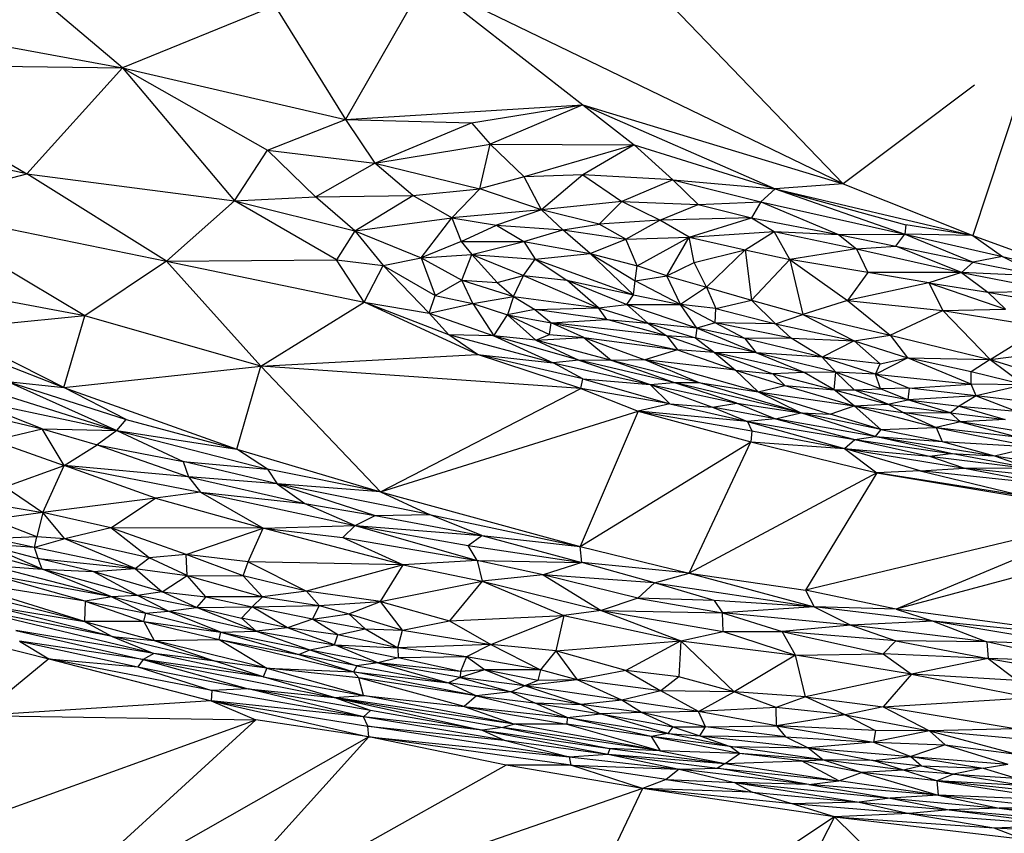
# Paper-space layout '_Dimétrica' of a CAD drawing. Header units: millimetres. Extents: x -87 to 521, y -257 to -44.
# Tile 6 of 20: x 100 to 184, y -222 to -153. Entities that reach past the tile are written whole.
import ezdxf

# ---------------------------------------------------------------- set-up
doc = ezdxf.new("R2010")
doc.units = ezdxf.units.MM

psp = doc.layouts.new('_Dimétrica')

# ---------------------------------------------------------------- linework, layer by layer
at = {"color": 7, "linetype": 'Continuous', "lineweight": 25}
for p, q in [((148.046, -143.623), (170.405, -166.891)), ((67.52, -149.375), (108.821, -156.971)), ((134.643, -149.571), (127.868, -161.373)), ((134.643, -149.571), (148.146, -160.138)), ((170.405, -166.891), (134.643, -149.571)), ((108.821, -156.971), (101.269, -150.562)), ((121.845, -151.664), (108.821, -156.971)), ((121.845, -151.664), (127.868, -161.373)), ((84.559, -156.619), (100.657, -166.018)), ((84.559, -156.619), (108.821, -156.971)), ((108.821, -156.971), (100.657, -166.018)), ((108.821, -156.971), (118.391, -168.337)), ((108.821, -156.971), (121.203, -163.996)), ((108.821, -156.971), (127.868, -161.373)), ((100.657, -166.018), (65.825, -158.469)), ((181.623, -158.448), (170.405, -166.891)), ((185.317, -159.663), (181.481, -171.284)), ((127.868, -161.373), (148.146, -160.138)), ((138.657, -161.673), (148.146, -160.138)), ((148.146, -160.138), (140.229, -163.479)), ((148.146, -160.138), (164.593, -167.321)), ((148.146, -160.138), (170.405, -166.891)), ((148.146, -160.138), (152.526, -163.535)), ((121.203, -163.996), (127.868, -161.373)), ((127.868, -161.373), (130.394, -165.121)), ((127.868, -161.373), (138.657, -161.673)), ((130.394, -165.121), (138.657, -161.673)), ((138.657, -161.673), (140.229, -163.479)), ((118.391, -168.337), (121.203, -163.996)), ((121.203, -163.996), (125.316, -167.996)), ((121.203, -163.996), (130.394, -165.121)), ((130.394, -165.121), (140.229, -163.479)), ((139.354, -167.32), (140.229, -163.479)), ((143.152, -166.29), (140.229, -163.479)), ((140.229, -163.479), (152.526, -163.535)), ((152.526, -163.535), (143.152, -166.29)), ((152.526, -163.535), (148.153, -166.109)), ((152.526, -163.535), (155.855, -166.543)), ((152.526, -163.535), (164.593, -167.321)), ((125.316, -167.996), (130.394, -165.121)), ((133.626, -167.883), (130.394, -165.121)), ((130.394, -165.121), (139.354, -167.32)), ((89.957, -168.833), (100.657, -166.018)), ((112.592, -173.5), (100.657, -166.018)), ((100.657, -166.018), (118.391, -168.337)), ((143.152, -166.29), (139.354, -167.32)), ((148.153, -166.109), (143.152, -166.29)), ((144.635, -169.099), (143.152, -166.29)), ((148.153, -166.109), (144.635, -169.099)), ((148.153, -166.109), (151.498, -168.387)), ((155.855, -166.543), (148.153, -166.109)), ((155.855, -166.543), (151.498, -168.387)), ((155.855, -166.543), (158.017, -168.656)), ((155.855, -166.543), (163.362, -168.432)), ((155.855, -166.543), (164.593, -167.321)), ((133.626, -167.883), (139.354, -167.32)), ((139.354, -167.32), (136.96, -169.8)), ((144.635, -169.099), (139.354, -167.32)), ((164.593, -167.321), (163.362, -168.432)), ((170.405, -166.891), (164.593, -167.321)), ((164.593, -167.321), (181.481, -171.284)), ((164.593, -167.321), (175.762, -170.383)), ((164.593, -167.321), (175.657, -171.189)), ((170.405, -166.891), (181.481, -171.284)), ((118.391, -168.337), (125.316, -167.996)), ((125.316, -167.996), (133.626, -167.883)), ((128.666, -170.895), (125.316, -167.996)), ((128.666, -170.895), (133.626, -167.883)), ((136.96, -169.8), (133.626, -167.883)), ((89.957, -168.833), (112.592, -173.5)), ((105.604, -178.167), (89.957, -168.833)), ((112.592, -173.5), (118.391, -168.337)), ((127.1, -173.39), (118.391, -168.337)), ((118.391, -168.337), (128.666, -170.895)), ((151.498, -168.387), (144.635, -169.099)), ((149.545, -170.32), (151.498, -168.387)), ((154.719, -169.995), (151.498, -168.387)), ((151.498, -168.387), (158.017, -168.656)), ((154.719, -169.995), (158.017, -168.656)), ((158.017, -168.656), (163.362, -168.432)), ((158.017, -168.656), (162.55, -169.8)), ((163.362, -168.432), (162.55, -169.8)), ((163.362, -168.432), (175.657, -171.189)), ((163.362, -168.432), (169.992, -171.225)), ((128.666, -170.895), (136.96, -169.8)), ((134.332, -173.207), (136.96, -169.8)), ((144.635, -169.099), (136.96, -169.8)), ((136.96, -169.8), (137.773, -171.817)), ((136.96, -169.8), (140.787, -170.419)), ((144.635, -169.099), (140.787, -170.419)), ((146.455, -170.825), (144.635, -169.099)), ((149.545, -170.32), (144.635, -169.099)), ((162.55, -169.8), (154.719, -169.995)), ((157.225, -171.432), (162.55, -169.8)), ((162.55, -169.8), (164.488, -170.968)), ((162.55, -169.8), (169.992, -171.225)), ((137.773, -171.817), (140.787, -170.419)), ((140.787, -170.419), (143.113, -171.799)), ((140.787, -170.419), (146.455, -170.825)), ((146.455, -170.825), (149.545, -170.32)), ((154.719, -169.995), (149.545, -170.32)), ((151.836, -171.612), (149.545, -170.32)), ((151.836, -171.612), (154.719, -169.995)), ((157.225, -171.432), (154.719, -169.995)), ((175.762, -170.383), (175.657, -171.189)), ((181.481, -171.284), (175.762, -170.383)), ((128.666, -170.895), (127.1, -173.39)), ((128.666, -170.895), (131.107, -173.854)), ((128.666, -170.895), (134.332, -173.207)), ((143.113, -171.799), (146.455, -170.825)), ((148.793, -172.842), (146.455, -170.825)), ((146.455, -170.825), (151.836, -171.612)), ((151.836, -171.612), (157.225, -171.432)), ((152.798, -173.897), (157.225, -171.432)), ((155.321, -174.737), (157.225, -171.432)), ((157.225, -171.432), (164.488, -170.968)), ((157.659, -173.596), (157.225, -171.432)), ((157.225, -171.432), (162.013, -172.533)), ((162.013, -172.533), (164.488, -170.968)), ((165.851, -173.362), (164.488, -170.968)), ((164.488, -170.968), (171.538, -172.441)), ((164.488, -170.968), (169.992, -171.225)), ((169.992, -171.225), (175.657, -171.189)), ((169.992, -171.225), (171.538, -172.441)), ((169.992, -171.225), (174.903, -172.198)), ((174.903, -172.198), (175.657, -171.189)), ((175.657, -171.189), (184, -173.096)), ((175.657, -171.189), (181.515, -173.572)), ((181.481, -171.284), (175.657, -171.189)), ((181.481, -171.284), (190.843, -174.713)), ((181.481, -171.284), (184, -173.096)), ((137.773, -171.817), (134.332, -173.207)), ((137.773, -171.817), (143.113, -171.799)), ((137.773, -171.817), (138.684, -172.918)), ((138.684, -172.918), (143.113, -171.799)), ((143.113, -171.799), (144.09, -173.319)), ((143.113, -171.799), (148.793, -172.842)), ((148.793, -172.842), (151.836, -171.612)), ((152.798, -173.897), (151.836, -171.612)), ((171.538, -172.441), (165.851, -173.362)), ((171.538, -172.441), (174.903, -172.198)), ((171.538, -172.441), (172.494, -174.454)), ((171.538, -172.441), (180.5, -174.459)), ((180.5, -174.459), (174.903, -172.198)), ((174.903, -172.198), (181.515, -173.572)), ((131.107, -173.854), (134.332, -173.207)), ((134.332, -173.207), (138.684, -172.918)), ((134.332, -173.207), (137.806, -175.11)), ((134.332, -173.207), (135.53, -176.415)), ((137.806, -175.11), (138.684, -172.918)), ((138.684, -172.918), (140.834, -175.311)), ((138.684, -172.918), (143.079, -174.717)), ((138.684, -172.918), (144.09, -173.319)), ((144.09, -173.319), (148.793, -172.842)), ((152.483, -176.371), (148.793, -172.842)), ((148.793, -172.842), (152.634, -175.169)), ((148.793, -172.842), (152.798, -173.897)), ((157.659, -173.596), (162.013, -172.533)), ((158.724, -175.717), (162.013, -172.533)), ((162.013, -172.533), (162.573, -176.835)), ((162.013, -172.533), (165.851, -173.362)), ((184, -173.096), (181.515, -173.572)), ((184, -173.096), (187.475, -174.788)), ((184, -173.096), (190.843, -174.713)), ((105.604, -178.167), (83.197, -173.99)), ((112.592, -173.5), (105.604, -178.167)), ((112.592, -173.5), (127.1, -173.39)), ((112.592, -173.5), (129.461, -176.996)), ((120.636, -182.479), (112.592, -173.5)), ((129.461, -176.996), (127.1, -173.39)), ((127.1, -173.39), (131.107, -173.854)), ((129.461, -176.996), (131.107, -173.854)), ((131.107, -173.854), (135.039, -177.928)), ((131.107, -173.854), (135.53, -176.415)), ((143.079, -174.717), (144.09, -173.319)), ((144.09, -173.319), (146.793, -175.107)), ((144.09, -173.319), (152.483, -176.371)), ((152.634, -175.169), (152.798, -173.897)), ((155.321, -174.737), (152.798, -173.897)), ((155.321, -174.737), (157.659, -173.596)), ((158.724, -175.717), (157.659, -173.596)), ((162.573, -176.835), (165.851, -173.362)), ((165.851, -173.362), (166.954, -178.064)), ((165.851, -173.362), (170.772, -176.849)), ((172.494, -174.454), (165.851, -173.362)), ((181.515, -173.572), (180.5, -174.459)), ((181.515, -173.572), (187.475, -174.788)), ((140.834, -175.311), (143.079, -174.717)), ((142.245, -176.524), (143.079, -174.717)), ((143.079, -174.717), (149.504, -177.469)), ((143.079, -174.717), (146.793, -175.107)), ((152.634, -175.169), (155.321, -174.737)), ((156.507, -177.192), (155.321, -174.737)), ((155.321, -174.737), (158.724, -175.717)), ((172.494, -174.454), (170.772, -176.849)), ((177.725, -175.347), (172.494, -174.454)), ((180.5, -174.459), (172.494, -174.454)), ((180.5, -174.459), (177.725, -175.347)), ((180.5, -174.459), (182.762, -176.145)), ((180.5, -174.459), (188.775, -176.048)), ((187.475, -174.788), (180.5, -174.459)), ((135.53, -176.415), (137.806, -175.11)), ((137.806, -175.11), (142.245, -176.524)), ((138.749, -177.106), (137.806, -175.11)), ((137.806, -175.11), (140.834, -175.311)), ((140.834, -175.311), (142.245, -176.524)), ((149.504, -177.469), (146.793, -175.107)), ((146.793, -175.107), (151.904, -177.182)), ((146.793, -175.107), (152.483, -176.371)), ((152.483, -176.371), (152.634, -175.169)), ((156.507, -177.192), (152.634, -175.169)), ((158.724, -175.717), (156.507, -177.192)), ((158.724, -175.717), (159.505, -177.537)), ((158.724, -175.717), (162.573, -176.835)), ((177.725, -175.347), (170.772, -176.849)), ((177.725, -175.347), (184.25, -177.583)), ((177.725, -175.347), (178.919, -177.718)), ((177.725, -175.347), (182.762, -176.145)), ((135.039, -177.928), (135.53, -176.415)), ((135.53, -176.415), (138.749, -177.106)), ((138.749, -177.106), (142.245, -176.524)), ((142.245, -176.524), (141.732, -178.07)), ((142.245, -176.524), (144.043, -177.611)), ((142.245, -176.524), (149.504, -177.469)), ((151.904, -177.182), (152.483, -176.371)), ((152.483, -176.371), (156.507, -177.192)), ((182.762, -176.145), (188.775, -176.048)), ((184.25, -177.583), (182.762, -176.145)), ((182.762, -176.145), (189.341, -177.319)), ((120.636, -182.479), (129.461, -176.996)), ((139.159, -181.463), (129.461, -176.996)), ((136.697, -179.797), (129.461, -176.996)), ((129.461, -176.996), (135.039, -177.928)), ((135.039, -177.928), (138.749, -177.106)), ((138.749, -177.106), (140.552, -179.863)), ((138.749, -177.106), (141.732, -178.07)), ((144.043, -177.611), (149.504, -177.469)), ((149.504, -177.469), (151.904, -177.182)), ((150.192, -178.466), (149.504, -177.469)), ((149.504, -177.469), (153.719, -178.793)), ((153.719, -178.793), (151.904, -177.182)), ((157.908, -179.228), (151.904, -177.182)), ((151.904, -177.182), (156.507, -177.192)), ((157.908, -179.228), (156.507, -177.192)), ((159.447, -178.757), (156.507, -177.192)), ((159.505, -177.537), (156.507, -177.192)), ((159.505, -177.537), (162.573, -176.835)), ((162.573, -176.835), (164.61, -178.856)), ((162.573, -176.835), (166.954, -178.064)), ((170.772, -176.849), (166.954, -178.064)), ((170.772, -176.849), (174.414, -179.804)), ((170.772, -176.849), (178.919, -177.718)), ((105.604, -178.167), (94.032, -179.33)), ((103.828, -184.293), (105.604, -178.167)), ((120.636, -182.479), (105.604, -178.167)), ((135.039, -177.928), (140.552, -179.863)), ((135.039, -177.928), (136.697, -179.797)), ((140.552, -179.863), (141.732, -178.07)), ((144.043, -177.611), (141.732, -178.07)), ((141.732, -178.07), (144.152, -180.244)), ((141.732, -178.07), (145.295, -179.752)), ((141.732, -178.07), (145.449, -178.75)), ((150.192, -178.466), (144.043, -177.611)), ((144.043, -177.611), (145.449, -178.75)), ((159.447, -178.757), (159.505, -177.537)), ((159.505, -177.537), (164.61, -178.856)), ((164.61, -178.856), (166.954, -178.064)), ((166.954, -178.064), (171.329, -180.299)), ((166.954, -178.064), (174.414, -179.804)), ((174.414, -179.804), (178.919, -177.718)), ((178.919, -177.718), (184.25, -177.583)), ((178.919, -177.718), (182.953, -181.894)), ((178.919, -177.718), (187.414, -179.108)), ((145.295, -179.752), (145.449, -178.75)), ((145.449, -178.75), (150.192, -178.466)), ((148.226, -180.005), (145.449, -178.75)), ((145.449, -178.75), (156.253, -181.069)), ((155.32, -179.878), (145.449, -178.75)), ((155.32, -179.878), (150.192, -178.466)), ((150.192, -178.466), (153.719, -178.793)), ((153.719, -178.793), (155.32, -179.878)), ((153.719, -178.793), (157.784, -180.049)), ((157.908, -179.228), (153.719, -178.793)), ((159.447, -178.757), (157.908, -179.228)), ((165.94, -180.072), (159.447, -178.757)), ((161.992, -180.099), (159.447, -178.757)), ((164.61, -178.856), (159.447, -178.757)), ((164.61, -178.856), (171.329, -180.299)), ((164.61, -178.856), (165.94, -180.072)), ((182.953, -181.894), (187.414, -179.108)), ((91.336, -179.417), (103.828, -184.293)), ((103.828, -184.293), (94.032, -179.33)), ((139.159, -181.463), (136.697, -179.797)), ((145.633, -182.173), (136.697, -179.797)), ((140.552, -179.863), (136.697, -179.797)), ((147.804, -181.958), (140.552, -179.863)), ((140.552, -179.863), (145.633, -182.173)), ((144.152, -180.244), (140.552, -179.863)), ((144.152, -180.244), (145.295, -179.752)), ((144.152, -180.244), (148.226, -180.005)), ((145.295, -179.752), (148.226, -180.005)), ((148.226, -180.005), (150.597, -181.973)), ((148.226, -180.005), (153.464, -181.93)), ((148.226, -180.005), (156.253, -181.069)), ((155.32, -179.878), (156.253, -181.069)), ((159.404, -181.304), (155.32, -179.878)), ((157.784, -180.049), (155.32, -179.878)), ((157.908, -179.228), (157.784, -180.049)), ((162.965, -181.322), (157.908, -179.228)), ((161.992, -180.099), (157.908, -179.228)), ((171.329, -180.299), (174.414, -179.804)), ((174.414, -179.804), (175.879, -181.768)), ((174.414, -179.804), (182.953, -181.894)), ((144.152, -180.244), (147.804, -181.958)), ((150.597, -181.973), (144.152, -180.244)), ((157.784, -180.049), (159.404, -181.304)), ((162.965, -181.322), (157.784, -180.049)), ((165.94, -180.072), (161.992, -180.099)), ((168.615, -181.698), (161.992, -180.099)), ((161.992, -180.099), (162.965, -181.322)), ((168.615, -181.698), (165.94, -180.072)), ((165.94, -180.072), (171.329, -180.299)), ((171.329, -180.299), (168.615, -181.698)), ((171.329, -180.299), (173.547, -182.255)), ((171.329, -180.299), (175.879, -181.768)), ((182.953, -181.894), (192.91, -180.673)), ((120.636, -182.479), (139.159, -181.463)), ((147.992, -184.386), (139.159, -181.463)), ((148.144, -183.542), (139.159, -181.463)), ((139.159, -181.463), (145.633, -182.173)), ((156.253, -181.069), (153.464, -181.93)), ((156.253, -181.069), (161.198, -182.809)), ((159.404, -181.304), (156.253, -181.069)), ((159.404, -181.304), (164.378, -183.115)), ((159.404, -181.304), (161.198, -182.809)), ((167.073, -183.017), (159.404, -181.304)), ((162.965, -181.322), (159.404, -181.304)), ((167.073, -183.017), (162.965, -181.322)), ((169.775, -182.967), (162.965, -181.322)), ((168.615, -181.698), (162.965, -181.322)), ((103.828, -184.293), (120.636, -182.479)), ((118.59, -189.557), (120.636, -182.479)), ((130.877, -193.211), (120.636, -182.479)), ((147.992, -184.386), (120.636, -182.479)), ((147.804, -181.958), (145.633, -182.173)), ((148.144, -183.542), (145.633, -182.173)), ((145.633, -182.173), (153.921, -184.035)), ((147.804, -181.958), (153.921, -184.035)), ((155.916, -183.857), (147.804, -181.958)), ((150.597, -181.973), (147.804, -181.958)), ((153.464, -181.93), (150.597, -181.973)), ((155.916, -183.857), (150.597, -181.973)), ((158.05, -183.874), (150.597, -181.973)), ((163.125, -184.656), (153.464, -181.93)), ((158.05, -183.874), (153.464, -181.93)), ((161.198, -182.809), (153.464, -181.93)), ((173.171, -183.162), (168.615, -181.698)), ((169.775, -182.967), (168.615, -181.698)), ((173.547, -182.255), (168.615, -181.698)), ((173.171, -183.162), (175.879, -181.768)), ((173.171, -183.162), (173.547, -182.255)), ((173.547, -182.255), (175.879, -181.768)), ((181.319, -184.017), (175.879, -181.768)), ((181.343, -182.955), (175.879, -181.768)), ((175.879, -181.768), (182.953, -181.894)), ((182.953, -181.894), (181.343, -182.955)), ((182.953, -181.894), (185.845, -184.068)), ((182.953, -181.894), (189.2, -183.843)), ((161.198, -182.809), (163.125, -184.656)), ((161.198, -182.809), (165.406, -184.12)), ((161.198, -182.809), (164.378, -183.115)), ((167.073, -183.017), (164.378, -183.115)), ((164.378, -183.115), (169.634, -184.48)), ((164.378, -183.115), (165.406, -184.12)), ((169.775, -182.967), (167.073, -183.017)), ((169.634, -184.48), (167.073, -183.017)), ((169.634, -184.48), (169.775, -182.967)), ((171.335, -184.482), (169.775, -182.967)), ((173.585, -184.405), (169.775, -182.967)), ((173.171, -183.162), (169.775, -182.967)), ((173.171, -183.162), (176.027, -184.36)), ((173.171, -183.162), (181.319, -184.017)), ((173.585, -184.405), (173.171, -183.162)), ((181.319, -184.017), (181.343, -182.955)), ((185.845, -184.068), (181.343, -182.955)), ((99.007, -183.771), (108.355, -187.981)), ((99.007, -183.771), (109.127, -187.023)), ((99.007, -183.771), (103.828, -184.293)), ((147.992, -184.386), (148.144, -183.542)), ((148.144, -183.542), (155.578, -185.69)), ((148.144, -183.542), (153.921, -184.035)), ((153.921, -184.035), (155.916, -183.857)), ((155.578, -185.69), (153.921, -184.035)), ((153.921, -184.035), (159.246, -185.986)), ((153.921, -184.035), (161.298, -185.641)), ((166.785, -186.468), (155.916, -183.857)), ((161.298, -185.641), (155.916, -183.857)), ((155.916, -183.857), (158.05, -183.874)), ((166.785, -186.468), (158.05, -183.874)), ((158.05, -183.874), (163.125, -184.656)), ((163.125, -184.656), (165.406, -184.12)), ((165.406, -184.12), (171.341, -185.848)), ((165.406, -184.12), (169.634, -184.48)), ((176.027, -184.36), (181.319, -184.017)), ((181.751, -184.995), (181.319, -184.017)), ((185.845, -184.068), (181.319, -184.017)), ((185.845, -184.068), (181.751, -184.995)), ((96.893, -184.361), (108.355, -187.981)), ((109.127, -187.023), (103.828, -184.293)), ((103.828, -184.293), (118.59, -189.557)), ((130.877, -193.211), (147.992, -184.386)), ((147.992, -184.386), (152.891, -186.321)), ((155.578, -185.69), (147.992, -184.386)), ((163.125, -184.656), (169.296, -186.575)), ((163.125, -184.656), (166.785, -186.468)), ((163.125, -184.656), (171.341, -185.848)), ((169.634, -184.48), (174.214, -185.717)), ((171.341, -185.848), (169.634, -184.48)), ((169.634, -184.48), (171.335, -184.482)), ((171.335, -184.482), (173.585, -184.405)), ((174.214, -185.717), (171.335, -184.482)), ((175.931, -185.34), (171.335, -184.482)), ((176.027, -184.36), (173.585, -184.405)), ((175.931, -185.34), (173.585, -184.405)), ((176.027, -184.36), (175.931, -185.34)), ((181.751, -184.995), (175.931, -185.34)), ((181.751, -184.995), (176.027, -184.36)), ((181.751, -184.995), (180.317, -185.887)), ((189.358, -185.898), (181.751, -184.995)), ((181.751, -184.995), (185.175, -186.317)), ((101.956, -187.815), (95.337, -185.206)), ((95.337, -185.206), (108.355, -187.981)), ((155.578, -185.69), (152.891, -186.321)), ((155.578, -185.69), (162.231, -187.202)), ((155.578, -185.69), (159.246, -185.986)), ((159.246, -185.986), (161.298, -185.641)), ((161.298, -185.641), (164.601, -186.966)), ((161.298, -185.641), (166.785, -186.468)), ((169.296, -186.575), (171.341, -185.848)), ((171.341, -185.848), (174.214, -185.717)), ((171.341, -185.848), (173.611, -187.869)), ((171.341, -185.848), (178.344, -187.709)), ((171.341, -185.848), (175.522, -186.432)), ((174.214, -185.717), (175.931, -185.34)), ((175.522, -186.432), (174.214, -185.717)), ((174.214, -185.717), (179.558, -186.443)), ((179.558, -186.443), (175.931, -185.34)), ((175.931, -185.34), (180.317, -185.887)), ((180.317, -185.887), (179.558, -186.443)), ((180.317, -185.887), (184.233, -187.024)), ((180.317, -185.887), (185.175, -186.317)), ((95.39, -186.257), (101.956, -187.815)), ((130.877, -193.211), (152.891, -186.321)), ((152.891, -186.321), (147.936, -197.883)), ((152.891, -186.321), (162.514, -188.937)), ((152.891, -186.321), (162.585, -187.998)), ((162.231, -187.202), (152.891, -186.321)), ((159.246, -185.986), (162.231, -187.202)), ((164.601, -186.966), (159.246, -185.986)), ((164.601, -186.966), (166.785, -186.468)), ((173.141, -188.478), (166.785, -186.468)), ((173.611, -187.869), (166.785, -186.468)), ((166.785, -186.468), (169.296, -186.575)), ((173.611, -187.869), (169.296, -186.575)), ((175.522, -186.432), (178.344, -187.709)), ((180.43, -187.217), (175.522, -186.432)), ((175.522, -186.432), (179.558, -186.443)), ((179.558, -186.443), (180.43, -187.217)), ((179.558, -186.443), (184.233, -187.024)), ((108.355, -187.981), (109.127, -187.023)), ((109.127, -187.023), (118.59, -189.557)), ((164.601, -186.966), (162.231, -187.202)), ((162.231, -187.202), (162.585, -187.998)), ((162.231, -187.202), (170.522, -189.513)), ((162.231, -187.202), (171.399, -188.749)), ((173.141, -188.478), (164.601, -186.966)), ((164.601, -186.966), (171.399, -188.749)), ((180.43, -187.217), (178.344, -187.709)), ((184.233, -187.024), (180.43, -187.217)), ((180.43, -187.217), (185.238, -188.508)), ((185.085, -187.984), (180.43, -187.217)), ((97.813, -188.829), (101.956, -187.815)), ((103.846, -190.962), (101.956, -187.815)), ((101.956, -187.815), (106.651, -189.188)), ((101.956, -187.815), (108.355, -187.981)), ((108.355, -187.981), (106.651, -189.188)), ((108.355, -187.981), (114.012, -190.61)), ((108.355, -187.981), (121.218, -191.276)), ((108.355, -187.981), (118.59, -189.557)), ((162.585, -187.998), (162.514, -188.937)), ((162.585, -187.998), (170.522, -189.513)), ((173.611, -187.869), (173.141, -188.478)), ((173.611, -187.869), (178.344, -187.709)), ((173.611, -187.869), (178.857, -188.92)), ((178.344, -187.709), (186.554, -189.349)), ((178.344, -187.709), (178.857, -188.92)), ((178.344, -187.709), (185.238, -188.508)), ((97.813, -188.829), (103.846, -190.962)), ((103.846, -190.962), (106.651, -189.188)), ((106.651, -189.188), (114.457, -191.925)), ((106.651, -189.188), (114.012, -190.61)), ((147.936, -197.883), (162.514, -188.937)), ((157.234, -200.153), (162.514, -188.937)), ((162.514, -188.937), (173.262, -191.594)), ((162.514, -188.937), (170.522, -189.513)), ((170.522, -189.513), (171.399, -188.749)), ((171.399, -188.749), (173.141, -188.478)), ((171.399, -188.749), (177.769, -190.174)), ((171.399, -188.749), (179.581, -189.945)), ((173.141, -188.478), (183.315, -190.121)), ((179.581, -189.945), (173.141, -188.478)), ((173.141, -188.478), (178.857, -188.92)), ((178.857, -188.92), (183.315, -190.121)), ((178.857, -188.92), (186.554, -189.349)), ((121.218, -191.276), (118.59, -189.557)), ((118.59, -189.557), (130.877, -193.211)), ((176.96, -191.423), (170.522, -189.513)), ((170.522, -189.513), (173.262, -191.594)), ((170.522, -189.513), (180.772, -191.197)), ((170.522, -189.513), (177.769, -190.174)), ((177.769, -190.174), (179.581, -189.945)), ((186.44, -191.22), (179.581, -189.945)), ((179.581, -189.945), (183.315, -190.121)), ((183.315, -190.121), (186.554, -189.349)), ((114.012, -190.61), (114.457, -191.925)), ((122.033, -192.537), (114.012, -190.61)), ((114.012, -190.61), (121.218, -191.276)), ((177.769, -190.174), (180.772, -191.197)), ((177.769, -190.174), (186.44, -191.22)), ((183.315, -190.121), (186.44, -191.22)), ((183.315, -190.121), (193.78, -191.804)), ((98.801, -192.786), (103.846, -190.962)), ((102.023, -194.98), (103.846, -190.962)), ((111.649, -193.765), (103.846, -190.962)), ((103.846, -190.962), (115.483, -193.233)), ((114.457, -191.925), (103.846, -190.962)), ((121.218, -191.276), (122.033, -192.537)), ((130.877, -193.211), (121.218, -191.276)), ((173.262, -191.594), (157.234, -200.153)), ((173.262, -191.594), (167.178, -201.612)), ((176.96, -191.423), (173.262, -191.594)), ((173.262, -191.594), (194.286, -195.101)), ((186.024, -193.616), (173.262, -191.594)), ((176.96, -191.423), (180.772, -191.197)), ((176.96, -191.423), (186.024, -193.616)), ((188.154, -192.611), (176.96, -191.423)), ((180.772, -191.197), (188.154, -192.611)), ((190.222, -192.204), (180.772, -191.197)), ((186.44, -191.22), (180.772, -191.197)), ((122.033, -192.537), (114.457, -191.925)), ((114.457, -191.925), (124.41, -194.206)), ((114.457, -191.925), (115.483, -193.233)), ((122.033, -192.537), (130.425, -195.227)), ((135.047, -195.143), (122.033, -192.537)), ((130.877, -193.211), (122.033, -192.537)), ((122.033, -192.537), (124.41, -194.206)), ((98.801, -192.786), (102.023, -194.98)), ((115.483, -193.233), (111.649, -193.765)), ((115.483, -193.233), (128.708, -196.083)), ((115.483, -193.233), (120.832, -196.324)), ((115.483, -193.233), (124.41, -194.206)), ((130.877, -193.211), (135.047, -195.143)), ((130.877, -193.211), (147.936, -197.883)), ((97.751, -194.263), (102.023, -194.98)), ((111.649, -193.765), (102.023, -194.98)), ((107.82, -196.285), (111.649, -193.765)), ((111.649, -193.765), (120.832, -196.324)), ((124.41, -194.206), (128.708, -196.083)), ((124.41, -194.206), (130.425, -195.227)), ((102.023, -194.98), (97.714, -195.573)), ((102.023, -194.98), (101.51, -197.066)), ((103.907, -197.225), (102.023, -194.98)), ((107.82, -196.285), (102.023, -194.98)), ((130.425, -195.227), (135.047, -195.143)), ((139.513, -196.953), (135.047, -195.143)), ((135.047, -195.143), (147.936, -197.883)), ((194.286, -195.101), (167.178, -201.612)), ((194.286, -195.101), (174.931, -203.246)), ((101.51, -197.066), (97.714, -195.573)), ((128.708, -196.083), (130.425, -195.227)), ((130.425, -195.227), (139.513, -196.953)), ((107.82, -196.285), (103.907, -197.225)), ((120.832, -196.324), (107.82, -196.285)), ((114.273, -198.574), (107.82, -196.285)), ((111.107, -198.84), (107.82, -196.285)), ((114.273, -198.574), (120.832, -196.324)), ((119.555, -199.182), (120.832, -196.324)), ((120.832, -196.324), (128.708, -196.083)), ((132.794, -199.456), (120.832, -196.324)), ((120.832, -196.324), (127.661, -197.101)), ((127.661, -197.101), (128.708, -196.083)), ((128.708, -196.083), (138.365, -197.81)), ((128.708, -196.083), (139.117, -199.091)), ((128.708, -196.083), (139.513, -196.953)), ((200.82, -196.286), (174.931, -203.246)), ((101.976, -199.812), (96.95, -197.673)), ((96.95, -197.673), (101.617, -198.914)), ((101.317, -197.958), (96.95, -197.673)), ((101.51, -197.066), (97.808, -197.214)), ((101.317, -197.958), (97.808, -197.214)), ((101.317, -197.958), (101.51, -197.066)), ((103.907, -197.225), (101.317, -197.958)), ((103.907, -197.225), (101.51, -197.066)), ((109.914, -199.769), (103.907, -197.225)), ((111.107, -198.84), (103.907, -197.225)), ((127.661, -197.101), (132.794, -199.456)), ((127.661, -197.101), (139.117, -199.091)), ((138.365, -197.81), (139.513, -196.953)), ((139.513, -196.953), (148.08, -199.245)), ((139.513, -196.953), (147.936, -197.883)), ((101.976, -199.812), (94.561, -197.809)), ((109.914, -199.769), (101.317, -197.958)), ((101.617, -198.914), (101.317, -197.958)), ((138.365, -197.81), (148.08, -199.245)), ((139.117, -199.091), (138.365, -197.81)), ((148.08, -199.245), (147.936, -197.883)), ((147.936, -197.883), (157.234, -200.153)), ((106.335, -200.016), (101.617, -198.914)), ((101.976, -199.812), (101.617, -198.914)), ((101.617, -198.914), (109.914, -199.769)), ((109.914, -199.769), (111.107, -198.84)), ((114.273, -198.574), (111.107, -198.84)), ((114.356, -200.35), (111.107, -198.84)), ((114.356, -200.35), (114.273, -198.574)), ((119.122, -200.399), (114.273, -198.574)), ((119.555, -199.182), (114.273, -198.574)), ((119.122, -200.399), (119.555, -199.182)), ((119.555, -199.182), (124.543, -201.703)), ((132.794, -199.456), (119.555, -199.182)), ((139.117, -199.091), (132.794, -199.456)), ((139.117, -199.091), (139.551, -200.857)), ((144.76, -200.314), (139.117, -199.091)), ((139.117, -199.091), (148.08, -199.245)), ((148.08, -199.245), (144.76, -200.314)), ((154.272, -200.984), (148.08, -199.245)), ((157.234, -200.153), (148.08, -199.245)), ((97.519, -199.478), (107.919, -202.197)), ((97.519, -199.478), (101.976, -199.812)), ((107.919, -202.197), (101.976, -199.812)), ((110.11, -202.081), (101.976, -199.812)), ((101.976, -199.812), (106.335, -200.016)), ((106.335, -200.016), (109.914, -199.769)), ((112.225, -201.769), (106.335, -200.016)), ((110.11, -202.081), (106.335, -200.016)), ((109.914, -199.769), (112.225, -201.769)), ((109.914, -199.769), (114.356, -200.35)), ((132.794, -199.456), (124.543, -201.703)), ((130.866, -202.583), (132.794, -199.456)), ((132.794, -199.456), (139.551, -200.857)), ((154.272, -200.984), (157.234, -200.153)), ((157.234, -200.153), (167.178, -201.612)), ((157.234, -200.153), (167.919, -203.055)), ((105.567, -204.287), (93.779, -200.66)), ((105.646, -202.559), (93.779, -200.66)), ((105.646, -202.559), (97.433, -200.26)), ((107.919, -202.197), (97.433, -200.26)), ((112.225, -201.769), (114.356, -200.35)), ((115.942, -202.184), (114.356, -200.35)), ((114.356, -200.35), (120.78, -202.19)), ((114.356, -200.35), (119.122, -200.399)), ((119.122, -200.399), (120.78, -202.19)), ((124.543, -201.703), (119.122, -200.399)), ((130.866, -202.583), (139.551, -200.857)), ((139.551, -200.857), (136.769, -204.23)), ((144.76, -200.314), (139.551, -200.857)), ((139.551, -200.857), (146.542, -203.785)), ((139.551, -200.857), (149.732, -203.347)), ((144.76, -200.314), (149.732, -203.347)), ((152.845, -202.289), (144.76, -200.314)), ((154.272, -200.984), (144.76, -200.314)), ((154.272, -200.984), (152.845, -202.289)), ((159.376, -202.503), (154.272, -200.984)), ((154.272, -200.984), (167.919, -203.055)), ((105.567, -204.287), (95.363, -201.768)), ((112.225, -201.769), (110.11, -202.081)), ((115.157, -203.11), (112.225, -201.769)), ((112.225, -201.769), (115.942, -202.184)), ((124.543, -201.703), (120.78, -202.19)), ((124.543, -201.703), (125.621, -202.931)), ((130.866, -202.583), (124.543, -201.703)), ((174.931, -203.246), (167.178, -201.612)), ((167.178, -201.612), (167.919, -203.055)), ((105.646, -202.559), (105.567, -204.287)), ((107.919, -202.197), (105.646, -202.559)), ((105.646, -202.559), (110.661, -204.291)), ((105.646, -202.559), (110.823, -203.582)), ((110.11, -202.081), (107.919, -202.197)), ((107.919, -202.197), (110.823, -203.582)), ((112.72, -203.419), (107.919, -202.197)), ((115.157, -203.11), (110.11, -202.081)), ((112.72, -203.419), (110.11, -202.081)), ((115.942, -202.184), (115.157, -203.11)), ((115.942, -202.184), (119.906, -203.049)), ((120.78, -202.19), (115.942, -202.184)), ((120.78, -202.19), (119.906, -203.049)), ((120.78, -202.19), (125.621, -202.931)), ((125.621, -202.931), (130.866, -202.583)), ((128.168, -203.634), (130.866, -202.583)), ((132.745, -205.05), (130.866, -202.583)), ((130.866, -202.583), (136.769, -204.23)), ((152.845, -202.289), (149.732, -203.347)), ((152.845, -202.289), (160.086, -203.553)), ((159.376, -202.503), (152.845, -202.289)), ((167.919, -203.055), (159.376, -202.503)), ((159.376, -202.503), (160.086, -203.553)), ((111.509, -207.039), (94.794, -202.993)), ((107.958, -205.58), (94.794, -202.993)), ((107.958, -205.58), (97.463, -202.969)), ((97.463, -202.969), (105.567, -204.287)), ((110.823, -203.582), (112.72, -203.419)), ((112.72, -203.419), (115.157, -203.11)), ((117.214, -205.198), (112.72, -203.419)), ((120.246, -205.134), (112.72, -203.419)), ((115.157, -203.11), (119.906, -203.049)), ((120.246, -205.134), (115.157, -203.11)), ((115.157, -203.11), (119.003, -204.011)), ((119.003, -204.011), (119.906, -203.049)), ((119.906, -203.049), (125.621, -202.931)), ((122.926, -204.828), (119.906, -203.049)), ((125.067, -204.096), (119.906, -203.049)), ((125.621, -202.931), (125.067, -204.096)), ((125.621, -202.931), (128.168, -203.634)), ((149.732, -203.347), (146.542, -203.785)), ((149.732, -203.347), (160.155, -205.137)), ((149.732, -203.347), (156.515, -205.955)), ((149.732, -203.347), (160.086, -203.553)), ((167.919, -203.055), (160.086, -203.553)), ((160.086, -203.553), (165.178, -205.148)), ((171.053, -204.599), (160.086, -203.553)), ((160.155, -205.137), (160.086, -203.553)), ((178.097, -204.268), (167.919, -203.055)), ((167.919, -203.055), (171.053, -204.599)), ((174.931, -203.246), (167.919, -203.055)), ((174.931, -203.246), (178.097, -204.268)), ((194.005, -205.846), (174.931, -203.246)), ((105.567, -204.287), (107.958, -205.58)), ((105.567, -204.287), (111.54, -205.928)), ((110.661, -204.291), (105.567, -204.287)), ((110.661, -204.291), (110.823, -203.582)), ((110.661, -204.291), (111.54, -205.928)), ((110.661, -204.291), (117.084, -205.837)), ((110.661, -204.291), (117.214, -205.198)), ((110.823, -203.582), (117.214, -205.198)), ((122.926, -204.828), (119.003, -204.011)), ((120.246, -205.134), (119.003, -204.011)), ((125.067, -204.096), (122.926, -204.828)), ((125.067, -204.096), (128.168, -203.634)), ((127.228, -205.446), (125.067, -204.096)), ((125.067, -204.096), (129.568, -204.91)), ((129.568, -204.91), (128.168, -203.634)), ((128.168, -203.634), (132.745, -205.05)), ((132.745, -205.05), (136.769, -204.23)), ((136.769, -204.23), (146.542, -203.785)), ((136.769, -204.23), (140.3, -206.261)), ((140.3, -206.261), (146.542, -203.785)), ((146.542, -203.785), (145.848, -206.808)), ((146.542, -203.785), (156.515, -205.955)), ((178.097, -204.268), (171.053, -204.599)), ((189.937, -206.248), (178.097, -204.268)), ((178.097, -204.268), (182.68, -206.042)), ((194.005, -205.846), (178.097, -204.268)), ((92.749, -205.049), (102.547, -207.477)), ((99.727, -205.06), (110.601, -207.54)), ((111.509, -207.039), (99.727, -205.06)), ((117.084, -205.837), (117.214, -205.198)), ((117.214, -205.198), (120.246, -205.134)), ((117.214, -205.198), (123.893, -207.122)), ((117.214, -205.198), (124.828, -206.707)), ((122.926, -204.828), (120.246, -205.134)), ((120.246, -205.134), (124.828, -206.707)), ((120.246, -205.134), (126.932, -206.304)), ((126.932, -206.304), (122.926, -204.828)), ((127.228, -205.446), (122.926, -204.828)), ((127.228, -205.446), (129.568, -204.91)), ((129.568, -204.91), (132.745, -205.05)), ((129.568, -204.91), (132.344, -206.538)), ((132.344, -206.538), (132.745, -205.05)), ((132.745, -205.05), (140.3, -206.261)), ((156.515, -205.955), (160.155, -205.137)), ((160.155, -205.137), (165.178, -205.148)), ((160.155, -205.137), (166.325, -207.187)), ((171.053, -204.599), (165.178, -205.148)), ((166.325, -207.187), (165.178, -205.148)), ((165.178, -205.148), (173.81, -207.065)), ((174.883, -205.962), (165.178, -205.148)), ((171.053, -204.599), (174.883, -205.962)), ((182.68, -206.042), (171.053, -204.599)), ((100.035, -205.97), (110.141, -208.16)), ((100.035, -205.97), (102.547, -207.477)), ((110.601, -207.54), (100.035, -205.97)), ((107.958, -205.58), (111.509, -207.039)), ((116.744, -207.678), (107.958, -205.58)), ((107.958, -205.58), (111.54, -205.928)), ((111.54, -205.928), (117.084, -205.837)), ((121.153, -208.286), (111.54, -205.928)), ((111.54, -205.928), (116.744, -207.678)), ((117.084, -205.837), (121.153, -208.286)), ((117.084, -205.837), (128.574, -208.604)), ((117.084, -205.837), (123.893, -207.122)), ((126.932, -206.304), (127.228, -205.446)), ((132.344, -206.538), (127.228, -205.446)), ((145.848, -206.808), (156.515, -205.955)), ((156.515, -205.955), (151.82, -208.473)), ((156.515, -205.955), (156.352, -209.02)), ((161.089, -210.314), (156.515, -205.955)), ((156.515, -205.955), (166.325, -207.187)), ((174.883, -205.962), (173.81, -207.065)), ((174.883, -205.962), (182.793, -207.464)), ((182.68, -206.042), (174.883, -205.962)), ((182.68, -206.042), (182.793, -207.464)), ((190.277, -207.716), (182.68, -206.042)), ((189.937, -206.248), (182.68, -206.042)), ((123.893, -207.122), (124.828, -206.707)), ((124.828, -206.707), (126.932, -206.304)), ((124.828, -206.707), (130.647, -207.837)), ((124.828, -206.707), (128.842, -208.099)), ((130.647, -207.837), (126.932, -206.304)), ((126.932, -206.304), (132.372, -207.404)), ((126.932, -206.304), (132.344, -206.538)), ((140.3, -206.261), (132.344, -206.538)), ((138.216, -207.325), (132.344, -206.538)), ((132.344, -206.538), (132.372, -207.404)), ((140.3, -206.261), (138.216, -207.325)), ((140.3, -206.261), (144.537, -208.424)), ((145.848, -206.808), (140.3, -206.261)), ((145.848, -206.808), (144.537, -208.424)), ((145.848, -206.808), (147.66, -209.282)), ((151.82, -208.473), (145.848, -206.808)), ((102.547, -207.477), (96.631, -212.335)), ((102.547, -207.477), (116.391, -211.082)), ((116.472, -210.186), (102.547, -207.477)), ((102.547, -207.477), (110.141, -208.16)), ((110.601, -207.54), (110.141, -208.16)), ((111.509, -207.039), (110.601, -207.54)), ((110.601, -207.54), (119.561, -210.051)), ((110.601, -207.54), (126.917, -210.795)), ((120.832, -209.033), (110.601, -207.54)), ((120.832, -209.033), (111.509, -207.039)), ((116.744, -207.678), (111.509, -207.039)), ((120.832, -209.033), (116.744, -207.678)), ((121.153, -208.286), (116.744, -207.678)), ((123.893, -207.122), (128.574, -208.604)), ((128.842, -208.099), (123.893, -207.122)), ((132.372, -207.404), (130.647, -207.837)), ((138.216, -207.325), (132.372, -207.404)), ((137.708, -208.564), (132.372, -207.404)), ((138.216, -207.325), (137.708, -208.564)), ((139.75, -208.432), (138.216, -207.325)), ((144.537, -208.424), (138.216, -207.325)), ((166.325, -207.187), (161.089, -210.314)), ((166.325, -207.187), (173.81, -207.065)), ((167.185, -210.723), (166.325, -207.187)), ((176.228, -208.802), (166.325, -207.187)), ((173.81, -207.065), (176.228, -208.802)), ((182.793, -207.464), (173.81, -207.065)), ((182.793, -207.464), (176.228, -208.802)), ((182.793, -207.464), (189.378, -208.579)), ((182.793, -207.464), (185.254, -209.345)), ((190.277, -207.716), (182.793, -207.464)), ((110.141, -208.16), (116.472, -210.186)), ((110.141, -208.16), (119.561, -210.051)), ((121.153, -208.286), (120.832, -209.033)), ((121.153, -208.286), (129.402, -210.622)), ((129.022, -209.123), (121.153, -208.286)), ((121.153, -208.286), (128.574, -208.604)), ((128.842, -208.099), (128.574, -208.604)), ((128.574, -208.604), (129.022, -209.123)), ((139.078, -210.648), (128.574, -208.604)), ((128.574, -208.604), (136.67, -209.549)), ((130.647, -207.837), (128.842, -208.099)), ((128.842, -208.099), (136.67, -209.549)), ((137.68, -209.078), (130.647, -207.837)), ((130.647, -207.837), (136.67, -209.549)), ((137.708, -208.564), (130.647, -207.837)), ((139.75, -208.432), (137.68, -209.078)), ((137.708, -208.564), (137.68, -209.078)), ((139.75, -208.432), (137.708, -208.564)), ((144.537, -208.424), (139.75, -208.432)), ((143.195, -209.795), (139.75, -208.432)), ((144.312, -209.334), (139.75, -208.432)), ((144.537, -208.424), (144.312, -209.334)), ((147.66, -209.282), (144.537, -208.424)), ((151.82, -208.473), (147.66, -209.282)), ((151.82, -208.473), (154.829, -210.218)), ((156.352, -209.02), (151.82, -208.473)), ((126.917, -210.795), (120.832, -209.033)), ((120.832, -209.033), (129.402, -210.622)), ((138.022, -211.571), (129.022, -209.123)), ((129.402, -210.622), (129.022, -209.123)), ((139.078, -210.648), (129.022, -209.123)), ((137.68, -209.078), (136.67, -209.549)), ((143.195, -209.795), (137.68, -209.078)), ((137.68, -209.078), (142.026, -210.321)), ((147.66, -209.282), (143.195, -209.795)), ((144.312, -209.334), (143.195, -209.795)), ((147.66, -209.282), (144.312, -209.334)), ((151.499, -211.034), (147.66, -209.282)), ((154.829, -210.218), (147.66, -209.282)), ((156.352, -209.02), (154.829, -210.218)), ((161.089, -210.314), (156.352, -209.02)), ((176.228, -208.802), (167.185, -210.723)), ((176.228, -208.802), (173.82, -211.597)), ((176.228, -208.802), (186.5, -210.808)), ((185.254, -209.345), (176.228, -208.802)), ((116.472, -210.186), (116.391, -211.082)), ((119.561, -210.051), (116.472, -210.186)), ((129.404, -212.445), (116.472, -210.186)), ((129.404, -212.445), (119.561, -210.051)), ((130.017, -211.905), (119.561, -210.051)), ((119.561, -210.051), (126.917, -210.795)), ((136.67, -209.549), (139.078, -210.648)), ((142.026, -210.321), (136.67, -209.549)), ((143.195, -209.795), (142.026, -210.321)), ((151.499, -211.034), (143.195, -209.795)), ((148.005, -211.4), (143.195, -209.795)), ((154.829, -210.218), (151.499, -211.034)), ((158.044, -211.984), (154.829, -210.218)), ((161.089, -210.314), (154.829, -210.218)), ((116.391, -211.082), (96.631, -212.335)), ((116.391, -211.082), (120.206, -212.713)), ((116.391, -211.082), (129.868, -214.165)), ((116.391, -211.082), (129.777, -213.251)), ((129.404, -212.445), (116.391, -211.082)), ((126.917, -210.795), (129.402, -210.622)), ((126.917, -210.795), (139.565, -213.594)), ((126.917, -210.795), (141.324, -213.359)), ((130.017, -211.905), (126.917, -210.795)), ((142.308, -213.068), (126.917, -210.795)), ((142.308, -213.068), (129.402, -210.622)), ((129.402, -210.622), (138.022, -211.571)), ((139.078, -210.648), (138.022, -211.571)), ((142.026, -210.321), (139.078, -210.648)), ((139.078, -210.648), (146.811, -212.496)), ((139.078, -210.648), (144.012, -211.236)), ((142.026, -210.321), (144.012, -211.236)), ((148.005, -211.4), (142.026, -210.321)), ((151.499, -211.034), (148.005, -211.4)), ((158.044, -211.984), (151.499, -211.034)), ((153.159, -212.071), (151.499, -211.034)), ((158.044, -211.984), (161.089, -210.314)), ((164.668, -211.649), (161.089, -210.314)), ((167.185, -210.723), (161.089, -210.314)), ((167.185, -210.723), (164.668, -211.649)), ((170.571, -212.262), (167.185, -210.723)), ((167.185, -210.723), (173.82, -211.597)), ((173.82, -211.597), (186.5, -210.808)), ((129.404, -212.445), (130.017, -211.905)), ((139.565, -213.594), (130.017, -211.905)), ((138.022, -211.571), (146.784, -213.081)), ((138.022, -211.571), (142.308, -213.068)), ((138.022, -211.571), (146.811, -212.496)), ((144.012, -211.236), (149.674, -212.19)), ((146.811, -212.496), (144.012, -211.236)), ((144.012, -211.236), (148.005, -211.4)), ((148.005, -211.4), (149.674, -212.19)), ((153.159, -212.071), (148.005, -211.4)), ((164.668, -211.649), (158.044, -211.984)), ((170.571, -212.262), (164.668, -211.649)), ((164.695, -213.204), (164.668, -211.649)), ((173.82, -211.597), (170.571, -212.262)), ((173.82, -211.597), (177.767, -213.629)), ((185.078, -213.46), (173.82, -211.597)), ((83.361, -226.012), (120.206, -212.713)), ((96.631, -212.335), (120.206, -212.713)), ((120.206, -212.713), (100.053, -231.123)), ((129.868, -214.165), (120.206, -212.713)), ((141.425, -214.45), (129.404, -212.445)), ((129.777, -213.251), (129.404, -212.445)), ((139.565, -213.594), (129.404, -212.445)), ((146.811, -212.496), (146.784, -213.081)), ((146.811, -212.496), (149.674, -212.19)), ((153.985, -214.135), (146.811, -212.496)), ((146.811, -212.496), (155.422, -213.88)), ((153.159, -212.071), (149.674, -212.19)), ((155.422, -213.88), (149.674, -212.19)), ((149.674, -212.19), (155.843, -213.295)), ((158.044, -211.984), (153.159, -212.071)), ((155.843, -213.295), (153.159, -212.071)), ((158.642, -213.304), (153.159, -212.071)), ((158.642, -213.304), (158.044, -211.984)), ((164.695, -213.204), (158.044, -211.984)), ((170.571, -212.262), (164.695, -213.204)), ((170.571, -212.262), (177.767, -213.629)), ((170.571, -212.262), (173.16, -213.613)), ((129.868, -214.165), (129.777, -213.251)), ((146.985, -215.875), (129.777, -213.251)), ((129.777, -213.251), (141.425, -214.45)), ((141.324, -213.359), (139.565, -213.594)), ((139.565, -213.594), (150.294, -215.626)), ((139.565, -213.594), (141.425, -214.45)), ((139.565, -213.594), (150.458, -215.147)), ((142.308, -213.068), (141.324, -213.359)), ((141.324, -213.359), (150.458, -215.147)), ((154.771, -215.356), (141.324, -213.359)), ((154.771, -215.356), (142.308, -213.068)), ((146.784, -213.081), (142.308, -213.068)), ((146.784, -213.081), (154.771, -215.356)), ((153.985, -214.135), (146.784, -213.081)), ((155.843, -213.295), (155.422, -213.88)), ((155.843, -213.295), (158.157, -214.063)), ((155.843, -213.295), (158.642, -213.304)), ((158.157, -214.063), (158.642, -213.304)), ((158.642, -213.304), (164.695, -213.204)), ((165.48, -214.145), (158.642, -213.304)), ((164.695, -213.204), (165.48, -214.145)), ((164.695, -213.204), (172.983, -214.611)), ((173.16, -213.613), (164.695, -213.204)), ((173.16, -213.613), (172.983, -214.611)), ((177.767, -213.629), (172.983, -214.611)), ((177.767, -213.629), (173.16, -213.613)), ((185.078, -213.46), (177.767, -213.629)), ((185.54, -214.345), (177.767, -213.629)), ((177.767, -213.629), (185.218, -215.642)), ((177.767, -213.629), (179.097, -214.834)), ((129.868, -214.165), (100.053, -231.123)), ((113.417, -232.361), (129.868, -214.165)), ((141.617, -216.59), (129.868, -214.165)), ((147.139, -216.572), (129.868, -214.165)), ((129.868, -214.165), (146.985, -215.875)), ((141.425, -214.45), (146.985, -215.875)), ((141.425, -214.45), (150.294, -215.626)), ((155.422, -213.88), (153.985, -214.135)), ((161.532, -215.589), (153.985, -214.135)), ((153.985, -214.135), (154.771, -215.356)), ((160.74, -214.977), (153.985, -214.135)), ((160.74, -214.977), (155.422, -213.88)), ((155.422, -213.88), (158.157, -214.063)), ((158.157, -214.063), (160.74, -214.977)), ((158.157, -214.063), (167.381, -215.091)), ((158.157, -214.063), (165.48, -214.145)), ((167.381, -215.091), (165.48, -214.145)), ((165.48, -214.145), (172.983, -214.611)), ((150.458, -215.147), (150.294, -215.626)), ((150.458, -215.147), (160.315, -216.425)), ((154.771, -215.356), (150.458, -215.147)), ((161.532, -215.589), (160.74, -214.977)), ((168.649, -216.114), (160.74, -214.977)), ((160.74, -214.977), (167.381, -215.091)), ((172.983, -214.611), (167.381, -215.091)), ((168.649, -216.114), (167.381, -215.091)), ((167.381, -215.091), (172.954, -216.173)), ((167.381, -215.091), (176.177, -215.849)), ((172.983, -214.611), (176.177, -215.849)), ((172.983, -214.611), (179.097, -214.834)), ((179.097, -214.834), (176.177, -215.849)), ((179.097, -214.834), (184.464, -216.498)), ((179.097, -214.834), (185.218, -215.642)), ((146.985, -215.875), (150.294, -215.626)), ((146.985, -215.875), (156.376, -216.924)), ((146.985, -215.875), (147.139, -216.572)), ((150.294, -215.626), (156.376, -216.924)), ((150.294, -215.626), (159.672, -216.822)), ((150.294, -215.626), (160.315, -216.425)), ((154.771, -215.356), (160.315, -216.425)), ((161.532, -215.589), (154.771, -215.356)), ((160.315, -216.425), (161.532, -215.589)), ((166.849, -216.219), (161.532, -215.589)), ((168.649, -216.114), (161.532, -215.589)), ((166.849, -216.219), (168.649, -216.114)), ((175.542, -217.004), (168.649, -216.114)), ((171.97, -217.193), (168.649, -216.114)), ((172.954, -216.173), (168.649, -216.114)), ((172.954, -216.173), (176.177, -215.849)), ((172.954, -216.173), (177.089, -216.635)), ((175.542, -217.004), (172.954, -216.173)), ((176.177, -215.849), (177.089, -216.635)), ((176.177, -215.849), (182.358, -216.835)), ((176.177, -215.849), (184.464, -216.498)), ((141.617, -216.59), (113.417, -232.361)), ((147.139, -216.572), (141.617, -216.59)), ((153.246, -218.567), (141.617, -216.59)), ((155.287, -217.8), (147.139, -216.572)), ((153.246, -218.567), (147.139, -216.572)), ((147.139, -216.572), (156.376, -216.924)), ((156.376, -216.924), (155.287, -217.8)), ((156.376, -216.924), (159.672, -216.822)), ((156.376, -216.924), (161.118, -218.051)), ((167.457, -218.242), (156.376, -216.924)), ((160.315, -216.425), (159.672, -216.822)), ((167.457, -218.242), (159.672, -216.822)), ((159.672, -216.822), (170.027, -217.921)), ((160.315, -216.425), (166.849, -216.219)), ((160.315, -216.425), (170.027, -217.921)), ((171.97, -217.193), (166.849, -216.219)), ((170.027, -217.921), (166.849, -216.219)), ((175.542, -217.004), (171.97, -217.193)), ((177.089, -216.635), (175.542, -217.004)), ((178.399, -217.909), (175.542, -217.004)), ((179.814, -217.343), (175.542, -217.004)), ((177.089, -216.635), (179.814, -217.343)), ((177.089, -216.635), (182.358, -216.835)), ((182.358, -216.835), (179.814, -217.343)), ((182.358, -216.835), (184.464, -216.498)), ((182.358, -216.835), (185.187, -217.695)), ((155.287, -217.8), (153.246, -218.567)), ((155.287, -217.8), (162.619, -218.882)), ((155.287, -217.8), (161.118, -218.051)), ((170.027, -217.921), (171.97, -217.193)), ((171.97, -217.193), (178.517, -219.135)), ((178.399, -217.909), (171.97, -217.193)), ((179.814, -217.343), (178.399, -217.909)), ((185.657, -218.317), (179.814, -217.343)), ((179.814, -217.343), (185.187, -217.695)), ((153.246, -218.567), (113.417, -232.361)), ((153.246, -218.567), (144.108, -237.856)), ((169.664, -221.003), (153.246, -218.567)), ((166.043, -219.883), (153.246, -218.567)), ((162.619, -218.882), (153.246, -218.567)), ((161.118, -218.051), (162.619, -218.882)), ((161.118, -218.051), (171.775, -219.736)), ((161.118, -218.051), (174.4, -219.404)), ((167.457, -218.242), (161.118, -218.051)), ((167.457, -218.242), (170.027, -217.921)), ((167.457, -218.242), (174.4, -219.404)), ((178.517, -219.135), (167.457, -218.242)), ((178.517, -219.135), (170.027, -217.921)), ((178.399, -217.909), (178.517, -219.135)), ((178.399, -217.909), (189.58, -219.615)), ((186.389, -218.792), (178.399, -217.909)), ((185.657, -218.317), (178.399, -217.909)), ((166.043, -219.883), (162.619, -218.882)), ((162.619, -218.882), (171.775, -219.736)), ((174.4, -219.404), (171.775, -219.736)), ((178.517, -219.135), (174.4, -219.404)), ((174.4, -219.404), (183.723, -220.262)), ((174.4, -219.404), (179.443, -220.4)), ((178.517, -219.135), (188.503, -220.211)), ((178.517, -219.135), (183.723, -220.262)), ((189.58, -219.615), (178.517, -219.135)), ((171.775, -219.736), (166.043, -219.883)), ((169.664, -221.003), (166.043, -219.883)), ((176.031, -220.713), (166.043, -219.883)), ((171.775, -219.736), (176.031, -220.713)), ((171.775, -219.736), (179.443, -220.4)), ((183.723, -220.262), (179.443, -220.4)), ((188.503, -220.211), (183.723, -220.262)), ((183.723, -220.262), (193.666, -221.597)), ((183.723, -220.262), (192.465, -220.894)), ((169.664, -221.003), (144.108, -237.856)), ((169.664, -221.003), (164.73, -230.484)), ((176.031, -220.713), (169.664, -221.003)), ((179.314, -230.464), (169.664, -221.003)), ((169.664, -221.003), (185.807, -222.916)), ((169.664, -221.003), (183.263, -221.938)), ((179.443, -220.4), (176.031, -220.713)), ((176.031, -220.713), (183.263, -221.938)), ((176.031, -220.713), (189.452, -221.682)), ((179.443, -220.4), (189.452, -221.682)), ((179.443, -220.4), (193.666, -221.597)), ((183.263, -221.938), (189.452, -221.682)), ((183.263, -221.938), (185.807, -222.916)), ((183.263, -221.938), (192.184, -222.348))]:
    psp.add_line(p, q, dxfattribs=at)

doc.saveas('drawing.dxf')
